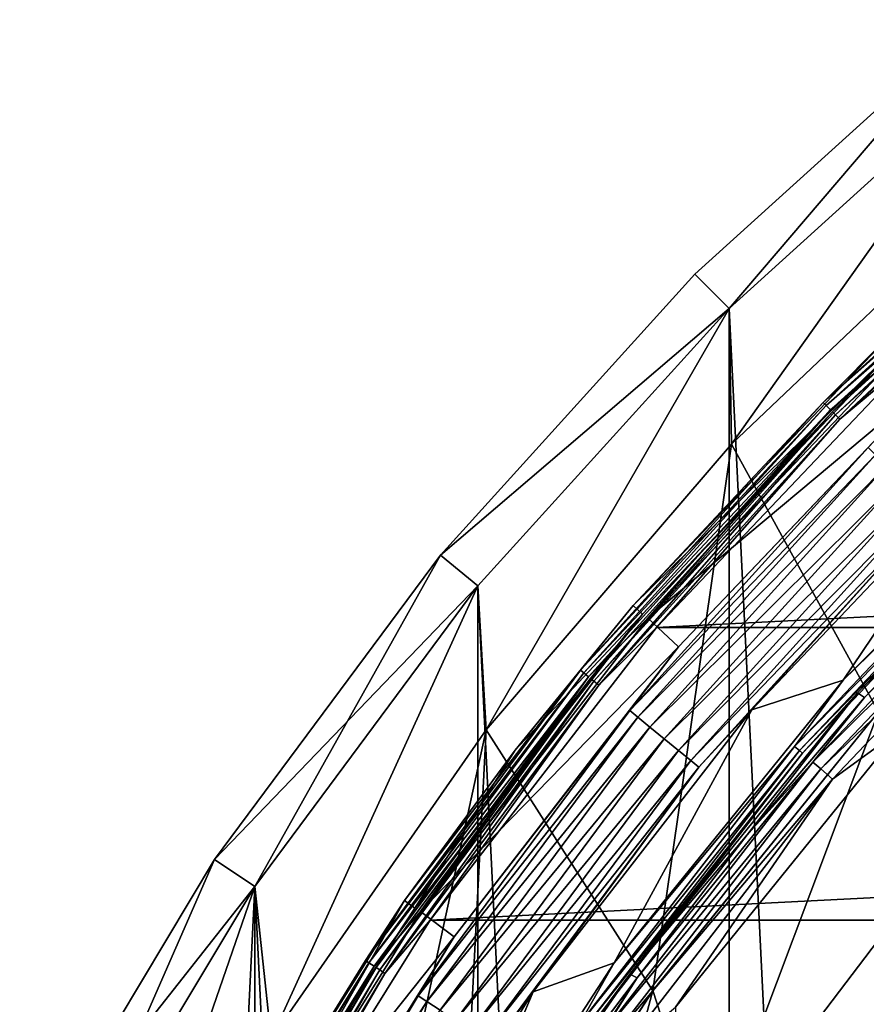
# Model space of a CAD drawing. Header units: millimetres. Extents: x -40 to 40, y -40 to 40.
# Tile 125 of 256: x -35.3 to -26.5, y 20.7 to 30.9. Entities that reach past the tile are written whole.
import ezdxf

# ---------------------------------------------------------------- set-up
doc = ezdxf.new("R2010")
doc.units = ezdxf.units.MM
doc.header["$LTSCALE"] = 26.699852
for name, color, linetype in [('1', 7, 'CONTINUOUS'), ('10', 7, 'CONTINUOUS'), ('11', 7, 'CONTINUOUS'), ('13', 7, 'CONTINUOUS'), ('14', 7, 'CONTINUOUS'), ('15', 7, 'CONTINUOUS'), ('16', 7, 'CONTINUOUS'), ('2', 7, 'CONTINUOUS'), ('38', 7, 'CONTINUOUS'), ('40', 7, 'CONTINUOUS'), ('41', 7, 'CONTINUOUS'), ('43', 7, 'CONTINUOUS'), ('44', 7, 'CONTINUOUS'), ('45', 7, 'CONTINUOUS'), ('48', 7, 'CONTINUOUS'), ('5', 7, 'CONTINUOUS'), ('6', 7, 'CONTINUOUS'), ('60', 7, 'CONTINUOUS'), ('64', 7, 'CONTINUOUS'), ('65', 7, 'CONTINUOUS'), ('66', 7, 'CONTINUOUS'), ('7', 7, 'CONTINUOUS')]:
    doc.layers.add(name, color=color, linetype=linetype)

msp = doc.modelspace()

# ---------------------------------------------------------------- linework, layer by layer
at = {"layer": '1', "linetype": 'Continuous'}
for points in [[(-25.058, 30.534), (-27.931, 27.931), (-25.058, -30.534), (-25.058, 30.534)], [(-27.931, 27.931), (-30.534, 25.058), (-27.931, -27.931), (-27.931, 27.931)], [(-25.058, -30.534), (-27.931, 27.931), (-27.931, -27.931), (-25.058, -30.534)], [(-30.534, 25.058), (-32.843, 21.944), (-30.534, -25.058), (-30.534, 25.058)], [(-27.931, -27.931), (-30.534, 25.058), (-30.534, -25.058), (-27.931, -27.931)], [(-32.843, 21.944), (-34.836, 18.62), (-34.836, -18.62), (-32.843, 21.944)], [(-32.843, -21.945), (-32.843, 21.944), (-34.836, -18.62), (-32.843, -21.945)], [(-30.534, -25.058), (-32.843, 21.944), (-32.843, -21.945), (-30.534, -25.058)]]:
    msp.add_3dface(points, dxfattribs=at)
at = {"layer": '10', "linetype": 'Continuous'}
for points in [[(-27.905, 26.525, -15), (-25.078, 29.212, -15), (-27.904, 26.525, -4), (-27.905, 26.525, -15)], [(-27.904, 26.525, -4), (-25.078, 29.212, -15), (-25.078, 29.212, -4), (-27.904, 26.525, -4)], [(-30.445, 23.566, -15), (-27.905, 26.525, -15), (-30.445, 23.567, -4), (-30.445, 23.566, -15)], [(-30.445, 23.567, -4), (-27.905, 26.525, -15), (-27.904, 26.525, -4), (-30.445, 23.567, -4)], [(-32.673, 20.365, -15), (-30.445, 23.566, -15), (-32.672, 20.366, -4), (-32.673, 20.365, -15)], [(-32.672, 20.366, -4), (-30.445, 23.566, -15), (-30.445, 23.567, -4), (-32.672, 20.366, -4)]]:
    msp.add_3dface(points, dxfattribs=at)
at = {"layer": '11', "linetype": 'Continuous'}
for points in [[(-27.904, 26.525, -4), (-25.078, 29.212, -4), (-26.383, 23.753, -4), (-27.904, 26.525, -4)], [(-30.445, 23.567, -4), (-27.904, 26.525, -4), (-28.721, 20.865, -4), (-30.445, 23.567, -4)], [(-28.721, 20.865, -4), (-27.904, 26.525, -4), (-26.383, 23.753, -4), (-28.721, 20.865, -4)], [(-32.672, 20.366, -4), (-30.445, 23.567, -4), (-32.431, 14.438, -4), (-32.672, 20.366, -4)], [(-32.431, 14.438, -4), (-30.445, 23.567, -4), (-30.745, 17.749, -4), (-32.431, 14.438, -4)], [(-30.745, 17.749, -4), (-30.445, 23.567, -4), (-28.721, 20.865, -4), (-30.745, 17.749, -4)]]:
    msp.add_3dface(points, dxfattribs=at)
at = {"layer": '13', "linetype": 'Continuous'}
for points in [[(-28.721, 20.865, -4), (-26.383, 23.753, -4), (-28.72, 20.866, -6.5), (-28.721, 20.865, -4)], [(-28.72, 20.866, -6.5), (-26.383, 23.753, -4), (-26.382, 23.754, -6.5), (-28.72, 20.866, -6.5)], [(-30.745, 17.749, -4), (-28.721, 20.865, -4), (-30.744, 17.749, -6.5), (-30.745, 17.749, -4)], [(-30.744, 17.749, -6.5), (-28.721, 20.865, -4), (-28.72, 20.866, -6.5), (-30.744, 17.749, -6.5)]]:
    msp.add_3dface(points, dxfattribs=at)
at = {"layer": '14', "linetype": 'Continuous'}
for points in [[(-28.72, 20.866, -6.5), (-26.382, 23.754, -6.5), (-28.142, 19.079, -6.5), (-28.72, 20.866, -6.5)], [(-28.142, 19.079, -6.5), (-26.382, 23.754, -6.5), (-25.915, 22.01, -6.5), (-28.142, 19.079, -6.5)], [(-30.744, 17.749, -6.5), (-28.72, 20.866, -6.5), (-30.04, 15.924, -6.5), (-30.744, 17.749, -6.5)], [(-30.04, 15.924, -6.5), (-28.72, 20.866, -6.5), (-28.142, 19.079, -6.5), (-30.04, 15.924, -6.5)]]:
    msp.add_3dface(points, dxfattribs=at)
at = {"layer": '15', "linetype": 'Continuous'}
for points in [[(-28.142, 19.079, -6.5), (-25.915, 22.01, -6.5), (-28.142, 19.08, -3.5), (-28.142, 19.079, -6.5)], [(-28.142, 19.08, -3.5), (-25.915, 22.01, -6.5), (-25.914, 22.01, -3.5), (-28.142, 19.08, -3.5)]]:
    msp.add_3dface(points, dxfattribs=at)
at = {"layer": '16', "linetype": 'Continuous'}
for points in [[(28.142, 19.079, -3.5), (-28.142, 19.08, -3.5), (25.915, 22.01, -3.5), (28.142, 19.079, -3.5)], [(-28.142, 19.08, -3.5), (-25.914, 22.01, -3.5), (25.915, 22.01, -3.5), (-28.142, 19.08, -3.5)]]:
    msp.add_3dface(points, dxfattribs=at)
at = {"layer": '2', "linetype": 'Continuous'}
for points in [[(-28.284, 28.284, -0.5), (-27.931, 27.931), (-25.376, 30.92, -0.5), (-28.284, 28.284, -0.5)], [(-27.931, 27.931), (-25.058, 30.534), (-25.376, 30.92, -0.5), (-27.931, 27.931)], [(-30.92, 25.376, -0.5), (-27.931, 27.931), (-28.284, 28.284, -0.5), (-30.92, 25.376, -0.5)], [(-30.534, 25.058), (-27.931, 27.931), (-30.92, 25.376, -0.5), (-30.534, 25.058)], [(-33.259, 22.223, -0.5), (-30.534, 25.058), (-30.92, 25.376, -0.5), (-33.259, 22.223, -0.5)], [(-32.843, 21.944), (-30.534, 25.058), (-33.259, 22.223, -0.5), (-32.843, 21.944)], [(-35.277, 18.856, -0.5), (-32.843, 21.944), (-33.259, 22.223, -0.5), (-35.277, 18.856, -0.5)], [(-34.836, 18.62), (-32.843, 21.944), (-35.277, 18.856, -0.5), (-34.836, 18.62)]]:
    msp.add_3dface(points, dxfattribs=at)
at = {"layer": '38', "linetype": 'Continuous'}
for points in [[(-24.086, 26.746, -6), (-25.147, 26.455, -6), (-26.749, 24.082, -6), (-24.086, 26.746, -6)], [(-25.147, 26.455, -6), (-27.694, 23.775, -6), (-26.749, 24.082, -6), (-25.147, 26.455, -6)], [(-26.749, 24.082, -6), (-27.694, 23.775, -6), (-29.12, 21.154, -6), (-26.749, 24.082, -6)], [(-27.694, 23.775, -6), (-29.958, 20.852, -6), (-29.12, 21.154, -6), (-27.694, 23.775, -6)], [(-29.12, 21.154, -6), (-29.958, 20.852, -6), (-31.171, 17.995, -6), (-29.12, 21.154, -6)], [(-29.958, 20.852, -6), (-31.913, 17.714, -6), (-31.171, 17.995, -6), (-29.958, 20.852, -6)]]:
    msp.add_3dface(points, dxfattribs=at)
at = {"layer": '40', "linetype": 'Continuous'}
for points in [[(-28.453, 24.427, -6), (-26.49, 26.49, -5.81), (-25.835, 27.181, -6), (-28.453, 24.427, -6)], [(-28.959, 23.766, -5.81), (-26.413, 26.413, -5.647), (-26.49, 26.49, -5.81), (-28.959, 23.766, -5.81)], [(-28.959, 23.766, -5.81), (-26.49, 26.49, -5.81), (-28.453, 24.427, -6), (-28.959, 23.766, -5.81)], [(-28.875, 23.697, -5.647), (-26.413, 26.413, -5.647), (-28.959, 23.766, -5.81), (-28.875, 23.697, -5.647)], [(-28.875, 23.697, -5.647), (-26.299, 26.299, -5.538), (-26.413, 26.413, -5.647), (-28.875, 23.697, -5.647)], [(-27.694, 23.775, -6), (-25.147, 26.455, -6), (-25.836, 25.836, -5.809), (-27.694, 23.775, -6)], [(-28.75, 23.594, -5.538), (-26.299, 26.299, -5.538), (-28.875, 23.697, -5.647), (-28.75, 23.594, -5.538)], [(-28.75, 23.594, -5.538), (-26.163, 26.163, -5.5), (-26.299, 26.299, -5.538), (-28.75, 23.594, -5.538)], [(-28.602, 23.473, -5.5), (-26.163, 26.163, -5.5), (-28.75, 23.594, -5.538), (-28.602, 23.473, -5.5)], [(-28.602, 23.473, -5.5), (-26.028, 26.028, -5.538), (-26.163, 26.163, -5.5), (-28.602, 23.473, -5.5)], [(-28.454, 23.351, -5.538), (-26.028, 26.028, -5.538), (-28.602, 23.473, -5.5), (-28.454, 23.351, -5.538)], [(-28.454, 23.351, -5.538), (-25.913, 25.913, -5.646), (-26.028, 26.028, -5.538), (-28.454, 23.351, -5.538)], [(-28.328, 23.248, -5.646), (-25.913, 25.913, -5.646), (-28.454, 23.351, -5.538), (-28.328, 23.248, -5.646)], [(-28.328, 23.248, -5.646), (-25.836, 25.836, -5.809), (-25.913, 25.913, -5.646), (-28.328, 23.248, -5.646)], [(-28.244, 23.18, -5.809), (-25.836, 25.836, -5.809), (-28.328, 23.248, -5.646), (-28.244, 23.18, -5.809)], [(-28.244, 23.18, -5.809), (-27.694, 23.775, -6), (-25.836, 25.836, -5.809), (-28.244, 23.18, -5.809)], [(-30.778, 21.424, -6), (-28.959, 23.766, -5.81), (-28.453, 24.427, -6), (-30.778, 21.424, -6)], [(-31.149, 20.813, -5.81), (-28.875, 23.697, -5.647), (-28.959, 23.766, -5.81), (-31.149, 20.813, -5.81)], [(-31.149, 20.813, -5.81), (-28.959, 23.766, -5.81), (-30.778, 21.424, -6), (-31.149, 20.813, -5.81)], [(-29.958, 20.852, -6), (-27.694, 23.775, -6), (-28.244, 23.18, -5.809), (-29.958, 20.852, -6)], [(-31.059, 20.753, -5.647), (-28.875, 23.697, -5.647), (-31.149, 20.813, -5.81), (-31.059, 20.753, -5.647)], [(-31.059, 20.753, -5.647), (-28.75, 23.594, -5.538), (-28.875, 23.697, -5.647), (-31.059, 20.753, -5.647)], [(-30.924, 20.663, -5.538), (-28.75, 23.594, -5.538), (-31.059, 20.753, -5.647), (-30.924, 20.663, -5.538)], [(-30.924, 20.663, -5.538), (-28.602, 23.473, -5.5), (-28.75, 23.594, -5.538), (-30.924, 20.663, -5.538)], [(-30.765, 20.556, -5.5), (-28.602, 23.473, -5.5), (-30.924, 20.663, -5.538), (-30.765, 20.556, -5.5)], [(-30.765, 20.556, -5.5), (-28.454, 23.351, -5.538), (-28.602, 23.473, -5.5), (-30.765, 20.556, -5.5)], [(-30.606, 20.45, -5.538), (-28.454, 23.351, -5.538), (-30.765, 20.556, -5.5), (-30.606, 20.45, -5.538)], [(-30.606, 20.45, -5.538), (-28.328, 23.248, -5.646), (-28.454, 23.351, -5.538), (-30.606, 20.45, -5.538)], [(-30.471, 20.36, -5.646), (-28.328, 23.248, -5.646), (-30.606, 20.45, -5.538), (-30.471, 20.36, -5.646)], [(-30.471, 20.36, -5.646), (-28.244, 23.18, -5.809), (-28.328, 23.248, -5.646), (-30.471, 20.36, -5.646)], [(-30.38, 20.299, -5.809), (-28.244, 23.18, -5.809), (-30.471, 20.36, -5.646), (-30.38, 20.299, -5.809)], [(-30.38, 20.299, -5.809), (-29.958, 20.852, -6), (-28.244, 23.18, -5.809), (-30.38, 20.299, -5.809)], [(-32.787, 18.2, -6), (-31.149, 20.813, -5.81), (-30.778, 21.424, -6), (-32.787, 18.2, -6)], [(-33.039, 17.66, -5.81), (-31.059, 20.753, -5.647), (-31.149, 20.813, -5.81), (-33.039, 17.66, -5.81)], [(-33.039, 17.66, -5.81), (-31.149, 20.813, -5.81), (-32.787, 18.2, -6), (-33.039, 17.66, -5.81)], [(-31.913, 17.714, -6), (-29.958, 20.852, -6), (-30.38, 20.299, -5.809), (-31.913, 17.714, -6)], [(-32.944, 17.609, -5.647), (-31.059, 20.753, -5.647), (-33.039, 17.66, -5.81), (-32.944, 17.609, -5.647)], [(-32.944, 17.609, -5.647), (-30.924, 20.663, -5.538), (-31.059, 20.753, -5.647), (-32.944, 17.609, -5.647)]]:
    msp.add_3dface(points, dxfattribs=at)
at = {"layer": '41', "linetype": 'Continuous'}
for points in [[(-28.773, 24.724, -6), (-25.835, 27.181, -6), (-26.124, 27.508, -6), (-28.773, 24.724, -6)], [(-28.453, 24.427, -6), (-25.835, 27.181, -6), (-28.773, 24.724, -6), (-28.453, 24.427, -6)], [(-31.126, 21.687, -6), (-28.453, 24.427, -6), (-28.773, 24.724, -6), (-31.126, 21.687, -6)], [(-30.778, 21.424, -6), (-28.453, 24.427, -6), (-31.126, 21.687, -6), (-30.778, 21.424, -6)], [(-33.16, 18.427, -6), (-30.778, 21.424, -6), (-31.126, 21.687, -6), (-33.16, 18.427, -6)], [(-32.787, 18.2, -6), (-30.778, 21.424, -6), (-33.16, 18.427, -6), (-32.787, 18.2, -6)]]:
    msp.add_3dface(points, dxfattribs=at)
at = {"layer": '43', "linetype": 'Continuous'}
for points in [[(-26.956, 26.956, -6.126), (-24.157, 29.435, -6.06), (-24.184, 29.469, -6.126), (-26.956, 26.956, -6.126)], [(-26.956, 26.956, -6.126), (-24.184, 29.469, -6.126), (-26.262, 27.652, -6.203), (-26.956, 26.956, -6.126)], [(-26.926, 26.926, -6.06), (-24.157, 29.435, -6.06), (-26.956, 26.956, -6.126), (-26.926, 26.926, -6.06)], [(-26.926, 26.926, -6.06), (-24.115, 29.385, -6.016), (-24.157, 29.435, -6.06), (-26.926, 26.926, -6.06)], [(-26.88, 26.88, -6.016), (-24.115, 29.385, -6.016), (-26.926, 26.926, -6.06), (-26.88, 26.88, -6.016)], [(-26.88, 26.88, -6.016), (-26.124, 27.508, -6), (-24.115, 29.385, -6.016), (-26.88, 26.88, -6.016)], [(-28.925, 24.853, -6.203), (-26.956, 26.956, -6.126), (-26.262, 27.652, -6.203), (-28.925, 24.853, -6.203)], [(-28.773, 24.724, -6), (-26.124, 27.508, -6), (-26.88, 26.88, -6.016), (-28.773, 24.724, -6)], [(-29.469, 24.184, -6.126), (-26.926, 26.926, -6.06), (-26.956, 26.956, -6.126), (-29.469, 24.184, -6.126)], [(-29.469, 24.184, -6.126), (-26.956, 26.956, -6.126), (-28.925, 24.853, -6.203), (-29.469, 24.184, -6.126)], [(-29.435, 24.157, -6.06), (-26.926, 26.926, -6.06), (-29.469, 24.184, -6.126), (-29.435, 24.157, -6.06)], [(-29.435, 24.157, -6.06), (-26.88, 26.88, -6.016), (-26.926, 26.926, -6.06), (-29.435, 24.157, -6.06)], [(-29.385, 24.115, -6.016), (-26.88, 26.88, -6.016), (-29.435, 24.157, -6.06), (-29.385, 24.115, -6.016)], [(-29.385, 24.115, -6.016), (-28.773, 24.724, -6), (-26.88, 26.88, -6.016), (-29.385, 24.115, -6.016)], [(-30.147, 23.356, -6.203), (-29.469, 24.184, -6.126), (-28.925, 24.853, -6.203), (-30.147, 23.356, -6.203)], [(-31.126, 21.687, -6), (-28.773, 24.724, -6), (-29.385, 24.115, -6.016), (-31.126, 21.687, -6)], [(-31.697, 21.179, -6.126), (-29.435, 24.157, -6.06), (-29.469, 24.184, -6.126), (-31.697, 21.179, -6.126)], [(-31.697, 21.179, -6.126), (-29.469, 24.184, -6.126), (-31.292, 21.799, -6.203), (-31.697, 21.179, -6.126)], [(-31.292, 21.799, -6.203), (-29.469, 24.184, -6.126), (-30.147, 23.356, -6.203), (-31.292, 21.799, -6.203)], [(-31.661, 21.155, -6.06), (-29.435, 24.157, -6.06), (-31.697, 21.179, -6.126), (-31.661, 21.155, -6.06)], [(-31.661, 21.155, -6.06), (-29.385, 24.115, -6.016), (-29.435, 24.157, -6.06), (-31.661, 21.155, -6.06)], [(-31.607, 21.119, -6.016), (-29.385, 24.115, -6.016), (-31.661, 21.155, -6.06), (-31.607, 21.119, -6.016)], [(-31.607, 21.119, -6.016), (-31.126, 21.687, -6), (-29.385, 24.115, -6.016), (-31.607, 21.119, -6.016)], [(-33.336, 18.522, -6.203), (-31.697, 21.179, -6.126), (-31.292, 21.799, -6.203), (-33.336, 18.522, -6.203)], [(-33.16, 18.427, -6), (-31.126, 21.687, -6), (-31.607, 21.119, -6.016), (-33.16, 18.427, -6)], [(-33.621, 17.971, -6.126), (-31.661, 21.155, -6.06), (-31.697, 21.179, -6.126), (-33.621, 17.971, -6.126)], [(-33.621, 17.971, -6.126), (-31.697, 21.179, -6.126), (-33.336, 18.522, -6.203), (-33.621, 17.971, -6.126)], [(-33.583, 17.95, -6.06), (-31.661, 21.155, -6.06), (-33.621, 17.971, -6.126), (-33.583, 17.95, -6.06)], [(-33.583, 17.95, -6.06), (-31.607, 21.119, -6.016), (-31.661, 21.155, -6.06), (-33.583, 17.95, -6.06)], [(-33.525, 17.919, -6.016), (-31.607, 21.119, -6.016), (-33.583, 17.95, -6.06), (-33.525, 17.919, -6.016)], [(-33.525, 17.919, -6.016), (-33.16, 18.427, -6), (-31.607, 21.119, -6.016), (-33.525, 17.919, -6.016)]]:
    msp.add_3dface(points, dxfattribs=at)
at = {"layer": '44', "linetype": 'Continuous'}
for points in [[(-28.925, 24.853, -6.203), (-26.262, 27.652, -6.203), (-26.176, 27.552, -13.803), (-28.925, 24.853, -6.203)], [(-28.828, 24.763, -13.803), (-28.925, 24.853, -6.203), (-26.176, 27.552, -13.803), (-28.828, 24.763, -13.803)], [(-30.147, 23.356, -6.203), (-28.925, 24.853, -6.203), (-28.828, 24.763, -13.803), (-30.147, 23.356, -6.203)], [(-31.185, 21.72, -13.803), (-30.147, 23.356, -6.203), (-28.828, 24.763, -13.803), (-31.185, 21.72, -13.803)], [(-31.292, 21.799, -6.203), (-30.147, 23.356, -6.203), (-31.185, 21.72, -13.803), (-31.292, 21.799, -6.203)], [(-33.336, 18.522, -6.203), (-31.292, 21.799, -6.203), (-32.246, 20.112, -13.803), (-33.336, 18.522, -6.203)], [(-32.246, 20.112, -13.803), (-31.292, 21.799, -6.203), (-31.185, 21.72, -13.803), (-32.246, 20.112, -13.803)]]:
    msp.add_3dface(points, dxfattribs=at)
at = {"layer": '45', "linetype": 'Continuous'}
for points in [[(-26.861, 26.861, -13.879), (-24.099, 29.365, -13.879), (-26.83, 26.83, -13.943), (-26.861, 26.861, -13.879)], [(-26.861, 26.861, -13.879), (-26.176, 27.552, -13.803), (-24.099, 29.365, -13.879), (-26.861, 26.861, -13.879)], [(-26.83, 26.83, -13.943), (-24.099, 29.365, -13.879), (-24.071, 29.331, -13.943), (-26.83, 26.83, -13.943)], [(-26.83, 26.83, -13.943), (-24.071, 29.331, -13.943), (-26.785, 26.785, -13.985), (-26.83, 26.83, -13.943)], [(-26.785, 26.785, -13.985), (-24.071, 29.331, -13.943), (-24.03, 29.281, -13.985), (-26.785, 26.785, -13.985)], [(-26.785, 26.785, -13.985), (-24.03, 29.281, -13.985), (-26.044, 27.401, -14), (-26.785, 26.785, -13.985)], [(-28.828, 24.763, -13.803), (-26.176, 27.552, -13.803), (-26.861, 26.861, -13.879), (-28.828, 24.763, -13.803)], [(-28.683, 24.625, -14), (-26.785, 26.785, -13.985), (-26.044, 27.401, -14), (-28.683, 24.625, -14)], [(-29.365, 24.099, -13.879), (-26.861, 26.861, -13.879), (-29.331, 24.071, -13.943), (-29.365, 24.099, -13.879)], [(-29.365, 24.099, -13.879), (-28.828, 24.763, -13.803), (-26.861, 26.861, -13.879), (-29.365, 24.099, -13.879)], [(-29.331, 24.071, -13.943), (-26.861, 26.861, -13.879), (-26.83, 26.83, -13.943), (-29.331, 24.071, -13.943)], [(-29.331, 24.071, -13.943), (-26.83, 26.83, -13.943), (-29.281, 24.03, -13.985), (-29.331, 24.071, -13.943)], [(-29.281, 24.03, -13.985), (-26.83, 26.83, -13.943), (-26.785, 26.785, -13.985), (-29.281, 24.03, -13.985)], [(-29.281, 24.03, -13.985), (-26.785, 26.785, -13.985), (-28.683, 24.625, -14), (-29.281, 24.03, -13.985)], [(-31.185, 21.72, -13.803), (-28.828, 24.763, -13.803), (-29.365, 24.099, -13.879), (-31.185, 21.72, -13.803)], [(-31.027, 21.597, -14), (-29.281, 24.03, -13.985), (-28.683, 24.625, -14), (-31.027, 21.597, -14)], [(-31.585, 21.105, -13.879), (-29.365, 24.099, -13.879), (-31.549, 21.08, -13.943), (-31.585, 21.105, -13.879)], [(-31.585, 21.105, -13.879), (-31.185, 21.72, -13.803), (-29.365, 24.099, -13.879), (-31.585, 21.105, -13.879)], [(-31.549, 21.08, -13.943), (-29.365, 24.099, -13.879), (-29.331, 24.071, -13.943), (-31.549, 21.08, -13.943)], [(-31.549, 21.08, -13.943), (-29.331, 24.071, -13.943), (-31.495, 21.044, -13.985), (-31.549, 21.08, -13.943)], [(-31.495, 21.044, -13.985), (-29.331, 24.071, -13.943), (-29.281, 24.03, -13.985), (-31.495, 21.044, -13.985)], [(-31.495, 21.044, -13.985), (-29.281, 24.03, -13.985), (-31.027, 21.597, -14), (-31.495, 21.044, -13.985)], [(-32.246, 20.112, -13.803), (-31.185, 21.72, -13.803), (-31.585, 21.105, -13.879), (-32.246, 20.112, -13.803)], [(-33.052, 18.348, -14), (-31.495, 21.044, -13.985), (-31.027, 21.597, -14), (-33.052, 18.348, -14)], [(-33.502, 17.907, -13.879), (-31.585, 21.105, -13.879), (-33.463, 17.886, -13.943), (-33.502, 17.907, -13.879)], [(-33.502, 17.907, -13.879), (-32.246, 20.112, -13.803), (-31.585, 21.105, -13.879), (-33.502, 17.907, -13.879)], [(-33.463, 17.886, -13.943), (-31.585, 21.105, -13.879), (-31.549, 21.08, -13.943), (-33.463, 17.886, -13.943)], [(-33.463, 17.886, -13.943), (-31.549, 21.08, -13.943), (-33.406, 17.856, -13.985), (-33.463, 17.886, -13.943)], [(-33.406, 17.856, -13.985), (-31.549, 21.08, -13.943), (-31.495, 21.044, -13.985), (-33.406, 17.856, -13.985)], [(-33.406, 17.856, -13.985), (-31.495, 21.044, -13.985), (-33.052, 18.348, -14), (-33.406, 17.856, -13.985)]]:
    msp.add_3dface(points, dxfattribs=at)
at = {"layer": '48', "linetype": 'Continuous'}
for points in [[(-28.683, 24.625, -14), (-26.044, 27.401, -14), (26.045, 27.4, -14), (-28.683, 24.625, -14)], [(-28.683, 24.625, -14), (26.045, 27.4, -14), (28.683, 24.625, -14), (-28.683, 24.625, -14)], [(-31.027, 21.597, -14), (-28.683, 24.625, -14), (28.683, 24.625, -14), (-31.027, 21.597, -14)], [(-31.027, 21.597, -14), (28.683, 24.625, -14), (31.027, 21.596, -14), (-31.027, 21.597, -14)], [(-33.052, 18.348, -14), (-31.027, 21.597, -14), (31.027, 21.596, -14), (-33.052, 18.348, -14)], [(-33.052, 18.348, -14), (31.027, 21.596, -14), (33.053, 18.347, -14), (-33.052, 18.348, -14)]]:
    msp.add_3dface(points, dxfattribs=at)
at = {"layer": '5', "linetype": 'Continuous'}
for points in [[(-28.284, 28.284, -14.5), (-25.376, 30.92, -0.5), (-25.376, 30.92, -14.5), (-28.284, 28.284, -14.5)], [(-28.284, 28.284, -0.5), (-25.376, 30.92, -0.5), (-28.284, 28.284, -14.5), (-28.284, 28.284, -0.5)], [(-30.92, 25.376, -14.5), (-28.284, 28.284, -0.5), (-28.284, 28.284, -14.5), (-30.92, 25.376, -14.5)], [(-30.92, 25.376, -0.5), (-28.284, 28.284, -0.5), (-30.92, 25.376, -14.5), (-30.92, 25.376, -0.5)], [(-33.259, 22.223, -0.5), (-30.92, 25.376, -0.5), (-33.259, 22.223, -14.5), (-33.259, 22.223, -0.5)], [(-33.259, 22.223, -14.5), (-30.92, 25.376, -0.5), (-30.92, 25.376, -14.5), (-33.259, 22.223, -14.5)], [(-35.277, 18.856, -0.5), (-33.259, 22.223, -0.5), (-35.277, 18.856, -14.5), (-35.277, 18.856, -0.5)], [(-35.277, 18.856, -14.5), (-33.259, 22.223, -0.5), (-33.259, 22.223, -14.5), (-35.277, 18.856, -14.5)]]:
    msp.add_3dface(points, dxfattribs=at)
at = {"layer": '6', "linetype": 'Continuous'}
for points in [[(-28.284, 28.284, -14.5), (-25.376, 30.92, -14.5), (-27.931, 27.931, -15), (-28.284, 28.284, -14.5)], [(-27.931, 27.931, -15), (-25.376, 30.92, -14.5), (-25.058, 30.534, -15), (-27.931, 27.931, -15)], [(-30.92, 25.376, -14.5), (-28.284, 28.284, -14.5), (-27.931, 27.931, -15), (-30.92, 25.376, -14.5)], [(-30.534, 25.058, -15), (-30.92, 25.376, -14.5), (-27.931, 27.931, -15), (-30.534, 25.058, -15)], [(-33.259, 22.223, -14.5), (-30.92, 25.376, -14.5), (-32.843, 21.945, -15), (-33.259, 22.223, -14.5)], [(-32.843, 21.945, -15), (-30.92, 25.376, -14.5), (-30.534, 25.058, -15), (-32.843, 21.945, -15)], [(-35.277, 18.856, -14.5), (-33.259, 22.223, -14.5), (-34.836, 18.62, -15), (-35.277, 18.856, -14.5)], [(-34.836, 18.62, -15), (-33.259, 22.223, -14.5), (-32.843, 21.945, -15), (-34.836, 18.62, -15)]]:
    msp.add_3dface(points, dxfattribs=at)
at = {"layer": '60', "linetype": 'Continuous'}
for points in [[(-28.484, 20.696, -11.5), (-28.484, -20.696, -11.5), (-26.165, 23.559, -11.5), (-28.484, 20.696, -11.5)], [(-28.484, -20.696, -11.5), (-26.165, -23.56, -11.5), (-26.165, 23.559, -11.5), (-28.484, -20.696, -11.5)]]:
    msp.add_3dface(points, dxfattribs=at)
at = {"layer": '64', "linetype": 'Continuous'}
for points in [[(-24.086, 26.746, -6), (-26.749, 24.082, -6), (-24.746, 26.032, -6.015), (-24.086, 26.746, -6)], [(-23.953, 26.596, -6.197), (-24.671, 25.954, -6.121), (-26.601, 23.948, -6.197), (-23.953, 26.596, -6.197)], [(-24.746, 26.032, -6.015), (-27.252, 23.395, -6.015), (-24.701, 25.986, -6.057), (-24.746, 26.032, -6.015)], [(-24.746, 26.032, -6.015), (-26.749, 24.082, -6), (-27.252, 23.395, -6.015), (-24.746, 26.032, -6.015)], [(-24.701, 25.986, -6.057), (-27.252, 23.395, -6.015), (-27.203, 23.353, -6.057), (-24.701, 25.986, -6.057)], [(-24.701, 25.986, -6.057), (-27.203, 23.353, -6.057), (-24.671, 25.954, -6.121), (-24.701, 25.986, -6.057)], [(-24.671, 25.954, -6.121), (-27.203, 23.353, -6.057), (-27.17, 23.325, -6.121), (-24.671, 25.954, -6.121)], [(-24.671, 25.954, -6.121), (-27.17, 23.325, -6.121), (-26.601, 23.948, -6.197), (-24.671, 25.954, -6.121)], [(-26.749, 24.082, -6), (-29.12, 21.154, -6), (-27.252, 23.395, -6.015), (-26.749, 24.082, -6)], [(-26.601, 23.948, -6.197), (-27.17, 23.325, -6.121), (-28.958, 21.036, -6.197), (-26.601, 23.948, -6.197)], [(-27.252, 23.395, -6.015), (-29.479, 20.518, -6.015), (-27.203, 23.353, -6.057), (-27.252, 23.395, -6.015)], [(-27.252, 23.395, -6.015), (-29.12, 21.154, -6), (-29.479, 20.518, -6.015), (-27.252, 23.395, -6.015)], [(-27.203, 23.353, -6.057), (-29.479, 20.518, -6.015), (-29.426, 20.481, -6.057), (-27.203, 23.353, -6.057)], [(-27.203, 23.353, -6.057), (-29.426, 20.481, -6.057), (-27.17, 23.325, -6.121), (-27.203, 23.353, -6.057)], [(-27.17, 23.325, -6.121), (-29.426, 20.481, -6.057), (-29.391, 20.456, -6.121), (-27.17, 23.325, -6.121)], [(-27.17, 23.325, -6.121), (-29.391, 20.456, -6.121), (-28.958, 21.036, -6.197), (-27.17, 23.325, -6.121)], [(-29.12, 21.154, -6), (-31.171, 17.995, -6), (-29.479, 20.518, -6.015), (-29.12, 21.154, -6)], [(-28.958, 21.036, -6.197), (-29.391, 20.456, -6.121), (-30.02, 19.491, -6.197), (-28.958, 21.036, -6.197)]]:
    msp.add_3dface(points, dxfattribs=at)
at = {"layer": '65', "linetype": 'Continuous'}
for points in [[(-23.953, 26.596, -6.197), (-26.601, 23.948, -6.197), (-26.529, 23.902, -11.009), (-23.953, 26.596, -6.197)], [(-23.886, 26.544, -11.009), (-23.953, 26.596, -6.197), (-26.529, 23.902, -11.009), (-23.886, 26.544, -11.009)], [(-26.601, 23.948, -6.197), (-28.958, 21.036, -6.197), (-27.744, 22.48, -11.009), (-26.601, 23.948, -6.197)], [(-26.529, 23.902, -11.009), (-26.601, 23.948, -6.197), (-27.744, 22.48, -11.009), (-26.529, 23.902, -11.009)], [(-27.744, 22.48, -11.009), (-28.958, 21.036, -6.197), (-28.883, 20.997, -11.009), (-27.744, 22.48, -11.009)], [(-28.958, 21.036, -6.197), (-30.02, 19.491, -6.197), (-28.883, 20.997, -11.009), (-28.958, 21.036, -6.197)], [(-28.883, 20.997, -11.009), (-30.02, 19.491, -6.197), (-30.919, 17.863, -11.009), (-28.883, 20.997, -11.009)]]:
    msp.add_3dface(points, dxfattribs=at)
at = {"layer": '66', "linetype": 'Continuous'}
for points in [[(-23.886, 26.544, -11.009), (-26.529, 23.902, -11.009), (-24.574, 25.852, -11.197), (-23.886, 26.544, -11.009)], [(-24.574, 25.852, -11.197), (-26.529, 23.902, -11.009), (-27.063, 23.233, -11.197), (-24.574, 25.852, -11.197)], [(-24.574, 25.852, -11.197), (-27.063, 23.233, -11.197), (-24.499, 25.773, -11.357), (-24.574, 25.852, -11.197)], [(-24.499, 25.773, -11.357), (-27.063, 23.233, -11.197), (-26.981, 23.162, -11.357), (-24.499, 25.773, -11.357)], [(-24.499, 25.773, -11.357), (-26.981, 23.162, -11.357), (-24.388, 25.656, -11.463), (-24.499, 25.773, -11.357)], [(-24.388, 25.656, -11.463), (-26.981, 23.162, -11.357), (-26.858, 23.057, -11.463), (-24.388, 25.656, -11.463)], [(-26.165, 23.559, -11.5), (-24.388, 25.656, -11.463), (-26.858, 23.057, -11.463), (-26.165, 23.559, -11.5)], [(-26.529, 23.902, -11.009), (-27.744, 22.48, -11.009), (-27.063, 23.233, -11.197), (-26.529, 23.902, -11.009)], [(-28.484, 20.696, -11.5), (-26.165, 23.559, -11.5), (-26.858, 23.057, -11.463), (-28.484, 20.696, -11.5)], [(-27.063, 23.233, -11.197), (-28.883, 20.997, -11.009), (-29.275, 20.376, -11.197), (-27.063, 23.233, -11.197)], [(-27.063, 23.233, -11.197), (-29.275, 20.376, -11.197), (-26.981, 23.162, -11.357), (-27.063, 23.233, -11.197)], [(-26.981, 23.162, -11.357), (-29.275, 20.376, -11.197), (-29.186, 20.314, -11.357), (-26.981, 23.162, -11.357)], [(-26.981, 23.162, -11.357), (-29.186, 20.314, -11.357), (-26.858, 23.057, -11.463), (-26.981, 23.162, -11.357)], [(-27.744, 22.48, -11.009), (-28.883, 20.997, -11.009), (-27.063, 23.233, -11.197), (-27.744, 22.48, -11.009)], [(-26.858, 23.057, -11.463), (-29.186, 20.314, -11.357), (-29.053, 20.222, -11.463), (-26.858, 23.057, -11.463)], [(-28.484, 20.696, -11.5), (-26.858, 23.057, -11.463), (-29.053, 20.222, -11.463), (-28.484, 20.696, -11.5)], [(-28.883, 20.997, -11.009), (-30.919, 17.863, -11.009), (-29.275, 20.376, -11.197), (-28.883, 20.997, -11.009)]]:
    msp.add_3dface(points, dxfattribs=at)
at = {"layer": '7', "linetype": 'Continuous'}
for points in [[(-27.931, 27.931, -15), (-25.058, 30.534, -15), (-27.905, 26.525, -15), (-27.931, 27.931, -15)], [(-27.905, 26.525, -15), (-25.058, 30.534, -15), (-25.078, 29.212, -15), (-27.905, 26.525, -15)], [(-30.534, 25.058, -15), (-27.931, 27.931, -15), (-30.445, 23.566, -15), (-30.534, 25.058, -15)], [(-30.445, 23.566, -15), (-27.931, 27.931, -15), (-27.905, 26.525, -15), (-30.445, 23.566, -15)], [(-32.843, 21.945, -15), (-30.534, 25.058, -15), (-32.673, 20.365, -15), (-32.843, 21.945, -15)], [(-32.673, 20.365, -15), (-30.534, 25.058, -15), (-30.445, 23.566, -15), (-32.673, 20.365, -15)], [(-34.836, 18.62, -15), (-32.843, 21.945, -15), (-34.565, 16.955, -15), (-34.836, 18.62, -15)], [(-34.565, 16.955, -15), (-32.843, 21.945, -15), (-32.673, 20.365, -15), (-34.565, 16.955, -15)]]:
    msp.add_3dface(points, dxfattribs=at)

doc.saveas('drawing.dxf')
